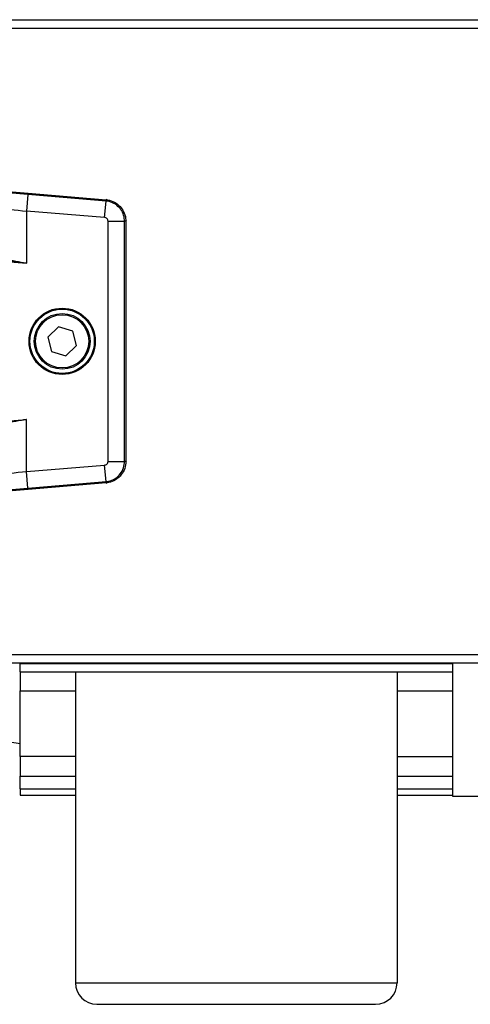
# Model space of a CAD drawing. Header units: millimetres. Extents: x 0 to 420, y 0 to 297.
# Tile 31 of 69: x 67 to 74, y 243 to 258. Entities that reach past the tile are written whole.
import ezdxf

# ---------------------------------------------------------------- set-up
doc = ezdxf.new("R2010")
doc.units = ezdxf.units.MM

msp = doc.modelspace()

# ---------------------------------------------------------------- linework, layer by layer
at = {"color": 7, "linetype": 'Continuous', "lineweight": 25}
for p, q in [((64.92019, 258.12511), (94.2962, 258.12511)), ((64.92019, 257.99005), (94.2962, 257.99005)), ((67.09926, 255.37077), (67.07776, 255.1121)), ((68.32886, 255.2686), (67.09926, 255.37077)), ((67.10096, 255.39131), (68.33087, 255.28911)), ((68.30736, 255.00993), (68.32886, 255.26859)), ((68.33087, 255.28911), (68.33101, 255.2891)), ((68.33101, 255.2891), (68.34066, 255.29798)), ((67.07776, 255.1121), (67.07776, 254.2904)), ((68.30736, 255.00993), (67.07776, 255.1121)), ((68.36049, 251.16836), (68.36049, 254.9522)), ((68.36049, 254.9522), (68.62005, 254.9522)), ((68.62005, 251.16836), (68.62005, 254.9522)), ((68.65031, 254.96153), (68.64066, 254.95265)), ((68.64066, 254.95265), (68.64066, 254.95251)), ((68.64066, 254.95251), (68.64066, 251.16805)), ((63.01722, 254.62781), (67.07776, 254.2904)), ((67.58241, 253.28739), (67.41379, 253.12524)), ((67.80715, 253.22243), (67.58241, 253.28739)), ((67.86326, 252.99532), (67.80715, 253.22243)), ((67.41379, 253.12524), (67.4699, 252.89814)), ((67.4699, 252.89814), (67.69463, 252.83318)), ((67.69463, 252.83318), (67.86326, 252.99532)), ((63.01722, 251.49276), (67.07776, 251.83016)), ((67.07776, 251.00847), (67.07776, 251.83016)), ((67.07776, 251.00847), (68.30736, 251.11064)), ((68.32886, 250.85197), (68.30736, 251.11064)), ((68.36049, 251.16836), (68.62005, 251.16836)), ((68.64066, 251.16805), (68.64066, 251.16791)), ((68.64066, 251.16791), (68.65031, 251.15903)), ((67.09926, 250.7498), (67.07776, 251.00847)), ((67.09926, 250.7498), (68.32886, 250.85197)), ((68.33087, 250.83146), (67.10096, 250.72926)), ((68.33101, 250.83147), (68.33087, 250.83146)), ((68.34066, 250.82259), (68.33101, 250.83147)), ((64.92019, 248.13052), (94.2962, 248.13052)), ((64.92019, 247.99545), (94.2962, 247.99545)), ((66.97672, 247.85364), (66.97672, 247.9887)), ((66.97672, 247.9887), (73.78385, 247.9887)), ((73.78385, 247.9887), (73.78385, 247.85364)), ((66.97672, 247.85364), (73.78385, 247.85364)), ((66.97672, 247.85364), (66.97672, 247.55396)), ((67.84787, 247.85364), (67.84787, 242.95764)), ((72.9127, 247.85364), (72.9127, 242.95764)), ((73.78385, 247.85364), (73.78385, 246.52253)), ((66.97672, 247.55396), (67.84787, 247.55396)), ((66.97672, 246.52253), (66.97672, 247.55396)), ((72.9127, 247.55396), (73.78385, 247.55396)), ((65.27494, 247.0095), (66.97672, 246.72587)), ((67.84787, 246.52253), (66.97672, 246.52253)), ((66.97672, 246.52253), (66.97672, 246.2104)), ((72.9127, 246.52253), (73.78385, 246.52253)), ((73.78385, 246.52253), (73.78385, 246.2104)), ((66.97672, 246.2104), (67.84787, 246.2104)), ((66.97672, 246.01232), (66.97672, 246.2104)), ((72.9127, 246.2104), (73.78385, 246.2104)), ((73.78385, 246.2104), (73.78385, 246.01232)), ((66.97672, 246.01232), (67.84787, 246.01232)), ((66.97672, 246.01232), (66.97672, 245.91188)), ((66.97672, 245.91188), (67.84787, 245.91188)), ((72.9127, 246.01232), (73.78385, 246.01232)), ((72.9127, 245.91188), (73.78385, 245.91188)), ((73.78385, 246.01232), (73.78385, 245.91188)), ((73.78385, 245.91188), (73.78385, 245.89524)), ((73.78385, 245.89524), (77.20261, 245.89524)), ((67.84787, 242.95764), (72.9127, 242.95764)), ((68.18552, 242.61998), (72.57504, 242.61998))]:
    msp.add_line(p, q, dxfattribs=at)
for radius in [0.52205, 0.50648, 0.43895, 0.41869]:
    msp.add_circle((67.63852, 253.06028), radius, dxfattribs=at)
for centre, start, end in [((68.18552, 242.95764), 180, 270), ((72.57504, 242.95764), 270, 0)]:
    msp.add_arc(centre, 0.33766, start, end, dxfattribs=at)
for points, knots in [([(64.5661, 255.59573), (64.81799, 255.57594), (65.32178, 255.53637), (66.00334, 255.48148), (66.59711, 255.43303), (66.93285, 255.40523), (67.10096, 255.39131)], [0, 0, 0, 0, 0.30381663, 0.60763252, 0.80352733, 1, 1, 1, 1]), ([(67.09926, 255.37077), (66.9325, 255.38461), (66.59849, 255.41235), (66.00775, 255.46067), (65.32917, 255.51546), (64.82793, 255.55493), (64.57731, 255.57467)], [0, 0, 0, 0, 0.19589106, 0.39236037, 0.69617779, 1, 1, 1, 1]), ([(64.62576, 255.31592), (64.78067, 255.30341), (65.09725, 255.27782), (65.57985, 255.23819), (66.06897, 255.19755), (66.56759, 255.15564), (66.90411, 255.12692), (67.07776, 255.1121)], [0, 0, 0, 0, 0.19363632, 0.39571275, 0.5934258, 0.7902057, 1, 1, 1, 1]), ([(68.32886, 255.26859), (68.32931, 255.27351), (68.33007, 255.28187), (68.33069, 255.28791), (68.33081, 255.28872), (68.33087, 255.28911)], [0, 0, 0, 0, 0.42889799, 0.72944139, 1, 1, 1, 1]), ([(68.62005, 254.9522), (68.62005, 254.9522), (68.62005, 254.96562), (68.61697, 255.01459), (68.59362, 255.09129), (68.53604, 255.17461), (68.45559, 255.23724), (68.37968, 255.26278), (68.33662, 255.26795), (68.32886, 255.26859), (68.32886, 255.26859)], [0, 0, 0, 0, 0.00000861, 0.08551331, 0.31225637, 0.50018738, 0.72359383, 0.95034016, 0.99999139, 1, 1, 1, 1]), ([(68.33101, 255.2891), (68.33931, 255.28821), (68.38519, 255.28331), (68.46581, 255.25551), (68.55137, 255.18916), (68.61228, 255.10061), (68.63806, 255.01908), (68.6401, 254.96697), (68.64066, 254.95265)], [0, 0, 0, 0, 0.0500377, 0.27661978, 0.49981367, 0.68756021, 0.91414305, 1, 1, 1, 1]), ([(68.36049, 254.9522), (68.35971, 254.95939), (68.35815, 254.97377), (68.34608, 254.99225), (68.32867, 255.00581), (68.31447, 255.00856), (68.30736, 255.00993)], [0, 0, 0, 0, 0.25000865, 0.5, 0.74999135, 1, 1, 1, 1]), ([(68.64066, 254.95251), (68.64027, 254.95249), (68.63925, 254.95242), (68.6322, 254.9523), (68.6236, 254.95223), (68.62005, 254.9522)], [0, 0, 0, 0, 0.2705586, 0.69945669, 1, 1, 1, 1]), ([(67.07776, 254.2904), (67.07613, 254.29062), (66.9636, 254.30594), (66.58419, 254.35731), (66.1397, 254.41586), (65.80553, 254.44638), (65.73891, 254.45247)], [0, 0, 0, 0, 0.00366547, 0.25238832, 0.85096066, 1, 1, 1, 1]), ([(65.75062, 254.50293), (65.8168, 254.49634), (66.01558, 254.47654), (66.34669, 254.42573), (66.72107, 254.35837), (66.96474, 254.31195), (67.07615, 254.29071), (67.07776, 254.2904)], [0, 0, 0, 0, 0.14934118, 0.44856158, 0.74785383, 0.99634397, 1, 1, 1, 1]), ([(65.73891, 251.6681), (65.80553, 251.67418), (66.1397, 251.70471), (66.58419, 251.76326), (66.9636, 251.81463), (67.07613, 251.82994), (67.07776, 251.83016)], [0, 0, 0, 0, 0.14903934, 0.74761168, 0.99633453, 1, 1, 1, 1]), ([(67.07776, 251.83016), (67.07615, 251.82986), (66.96474, 251.80862), (66.72107, 251.76219), (66.34669, 251.69483), (66.01558, 251.64402), (65.8168, 251.62422), (65.75062, 251.61763)], [0, 0, 0, 0, 0.00365603, 0.25214617, 0.55143842, 0.85065882, 1, 1, 1, 1]), ([(68.30736, 251.11064), (68.31447, 251.11201), (68.32867, 251.11475), (68.34608, 251.12832), (68.35815, 251.14679), (68.35971, 251.16117), (68.36049, 251.16836)], [0, 0, 0, 0, 0.250008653, 0.5, 0.749991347, 1, 1, 1, 1]), ([(68.32886, 250.85197), (68.32886, 250.85197), (68.34222, 250.85308), (68.39078, 250.86021), (68.46528, 250.88983), (68.54355, 250.95411), (68.59929, 251.03947), (68.61846, 251.11723), (68.62005, 251.16057), (68.62005, 251.16836), (68.62005, 251.16836)], [0, 0, 0, 0, 0.00000861, 0.08551331, 0.31225637, 0.50018738, 0.72359383, 0.95034016, 0.99999139, 1, 1, 1, 1]), ([(68.64066, 251.16791), (68.64046, 251.15957), (68.63938, 251.11345), (68.61835, 251.03079), (68.55932, 250.94004), (68.47611, 250.87201), (68.397, 250.83956), (68.34524, 250.83321), (68.33101, 250.83147)], [0, 0, 0, 0, 0.0500377, 0.27661978, 0.49981367, 0.68756021, 0.91414305, 1, 1, 1, 1]), ([(68.64066, 251.16805), (68.64027, 251.16808), (68.63945, 251.16813), (68.63338, 251.16826), (68.62498, 251.16832), (68.62005, 251.16836)], [0, 0, 0, 0, 0.27055861, 0.57110201, 1, 1, 1, 1]), ([(64.62576, 250.80464), (64.78067, 250.81716), (65.09725, 250.84274), (65.57985, 250.88237), (66.06897, 250.92302), (66.56759, 250.96493), (66.90411, 250.99365), (67.07776, 251.00847)], [0, 0, 0, 0, 0.19363632, 0.39571275, 0.5934258, 0.7902057, 1, 1, 1, 1]), ([(67.10096, 250.72926), (66.93334, 250.71538), (66.5976, 250.68757), (66.00383, 250.63913), (65.32179, 250.5842), (64.818, 250.54463), (64.56611, 250.52484)], [0, 0, 0, 0, 0.19589513, 0.39236848, 0.6961873, 1, 1, 1, 1]), ([(64.57731, 250.54589), (64.82793, 250.56563), (65.32917, 250.60511), (66.00726, 250.65986), (66.59799, 250.70818), (66.93201, 250.73591), (67.09926, 250.7498)], [0, 0, 0, 0, 0.30382221, 0.60763963, 0.80353087, 1, 1, 1, 1]), ([(68.33087, 250.83146), (68.33081, 250.83184), (68.33071, 250.83255), (68.33013, 250.83808), (68.32937, 250.84633), (68.32886, 250.85197)], [0, 0, 0, 0, 0.270773, 0.50119493, 1, 1, 1, 1])]:
    msp.add_open_spline(points, degree=3, knots=knots, dxfattribs=at)
for points in [[(67.09926, 255.37077), (67.09951, 255.37376), (67.1, 255.37976), (67.10053, 255.38608), (67.10088, 255.39033), (67.10094, 255.39098), (67.10096, 255.39131)], [(67.10096, 250.72926), (67.10093, 250.72958), (67.10088, 250.73024), (67.10053, 250.73449), (67.1, 250.74081), (67.09951, 250.7468), (67.09926, 250.7498)]]:
    msp.add_open_spline(points, degree=3, dxfattribs=at)

doc.saveas('drawing.dxf')
